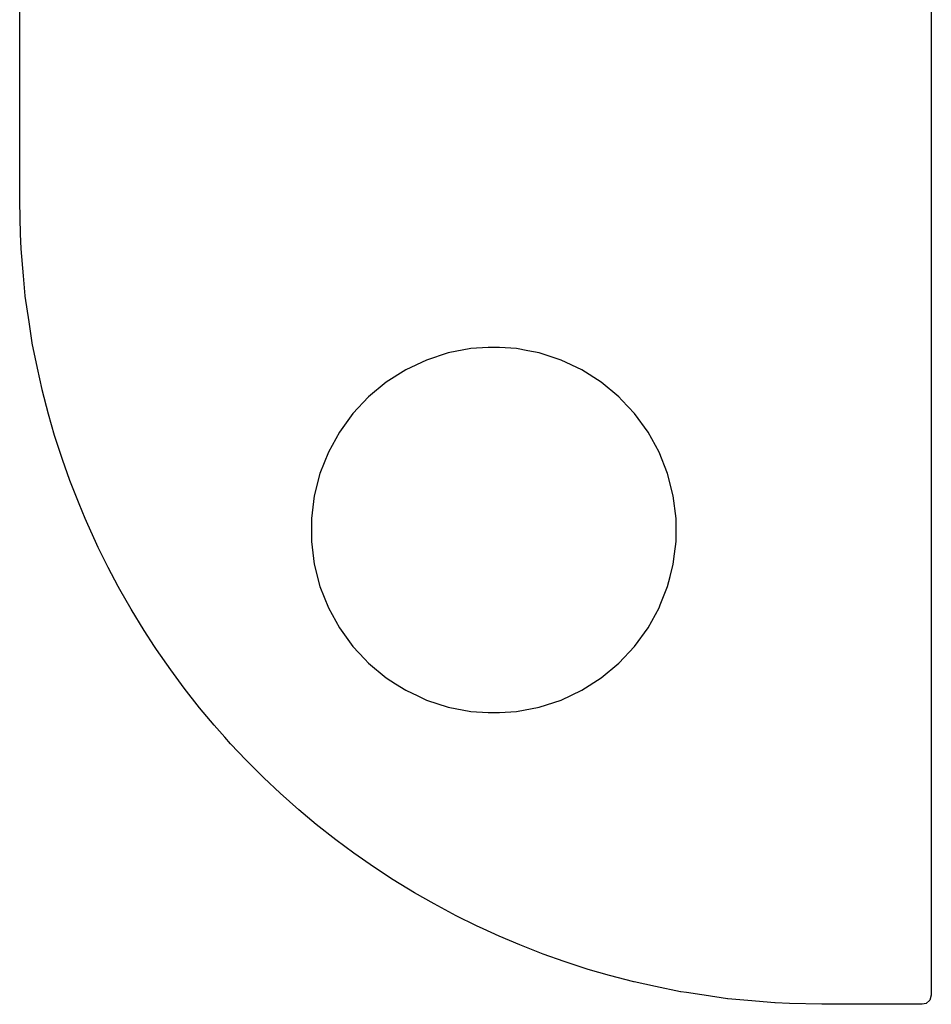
# Model space of a CAD drawing. Extents: x 0.4 to 10.6, y -8.1 to -0.4.
# Tile 4 of 25: x 4.35 to 4.843, y -3.445 to -2.914. Entities that reach past the tile are written whole.
import ezdxf

# ---------------------------------------------------------------- set-up
doc = ezdxf.new("R2010")
doc.units = 0
doc.header["$MEASUREMENT"] = 0
doc.layers.add('BLACK', color=7, linetype='CONTINUOUS')

msp = doc.modelspace()

# ---------------------------------------------------------------- linework, layer by layer
at = {"layer": 'BLACK', "linetype": 'CONTINUOUS'}
for p, q in [((4.8425, -2.75715), (4.8425, -3.43998)), ((4.35041, -3.01179), (4.35041, -2.87402)), ((4.35041, -3.01181), (4.35041, -3.01179)), ((4.35093, -3.02941), (4.35041, -3.01181)), ((4.35116, -3.03707), (4.35093, -3.02941)), ((4.35117, -3.03721), (4.35116, -3.03707)), ((4.35245, -3.05185), (4.35117, -3.03721)), ((4.35343, -3.06264), (4.35245, -3.05185)), ((4.35344, -3.06277), (4.35343, -3.06264)), ((4.35548, -3.07669), (4.35344, -3.06277)), ((4.35721, -3.08804), (4.35548, -3.07669)), ((4.35723, -3.08816), (4.35721, -3.08804)), ((4.36002, -3.10167), (4.35723, -3.08816)), ((4.59394, -3.09111), (4.58177, -3.09344)), ((4.60321, -3.09053), (4.59394, -3.09111)), ((4.59394, -3.09111), (4.59394, -3.09111)), ((4.60939, -3.09053), (4.60321, -3.09053)), ((4.60321, -3.09053), (4.60321, -3.09053)), ((4.61866, -3.09111), (4.60939, -3.09053)), ((4.60939, -3.09053), (4.60939, -3.09053)), ((4.62475, -3.09228), (4.61866, -3.09111)), ((4.61866, -3.09111), (4.61866, -3.09111)), ((4.58177, -3.09344), (4.56999, -3.09726)), ((4.63083, -3.09344), (4.62475, -3.09228)), ((4.64261, -3.09726), (4.63083, -3.09344)), ((4.63083, -3.09344), (4.63083, -3.09344)), ((4.63083, -3.09344), (4.63083, -3.09344)), ((4.36249, -3.11316), (4.36002, -3.10167)), ((4.56999, -3.09726), (4.55878, -3.10254)), ((4.56999, -3.09726), (4.56999, -3.09726)), ((4.65382, -3.10254), (4.64261, -3.09726)), ((4.64261, -3.09726), (4.64261, -3.09726)), ((4.55878, -3.10254), (4.54832, -3.10918)), ((4.55878, -3.10254), (4.55878, -3.10254)), ((4.66428, -3.10918), (4.65382, -3.10254)), ((4.65382, -3.10254), (4.65382, -3.10254)), ((4.54832, -3.10918), (4.53878, -3.11707)), ((4.54832, -3.10918), (4.54832, -3.10918)), ((4.67382, -3.11707), (4.66428, -3.10918)), ((4.66428, -3.10918), (4.66428, -3.10918)), ((4.36251, -3.11327), (4.36249, -3.11316)), ((4.36605, -3.12646), (4.36251, -3.11327)), ((4.53878, -3.11707), (4.5303, -3.1261)), ((4.53878, -3.11707), (4.53878, -3.11707)), ((4.67553, -3.11889), (4.67382, -3.11707)), ((4.67382, -3.11707), (4.67382, -3.11707)), ((4.67382, -3.11707), (4.67382, -3.11707)), ((4.6823, -3.1261), (4.67553, -3.11889)), ((4.36924, -3.13792), (4.36605, -3.12646)), ((4.5303, -3.1261), (4.52302, -3.13612)), ((4.5303, -3.1261), (4.5303, -3.1261)), ((4.68958, -3.13612), (4.6823, -3.1261)), ((4.6823, -3.1261), (4.6823, -3.1261)), ((4.36928, -3.13803), (4.36924, -3.13792)), ((4.37354, -3.15091), (4.36928, -3.13803)), ((4.52302, -3.13612), (4.51705, -3.14698)), ((4.52302, -3.13612), (4.52302, -3.13612)), ((4.69555, -3.14698), (4.68958, -3.13612)), ((4.68958, -3.13612), (4.68958, -3.13612)), ((4.68958, -3.13612), (4.68958, -3.13612)), ((4.51705, -3.14698), (4.51249, -3.15849)), ((4.51705, -3.14698), (4.51705, -3.14698)), ((4.70011, -3.15849), (4.69555, -3.14698)), ((4.69555, -3.14698), (4.69555, -3.14698)), ((4.69555, -3.14698), (4.69555, -3.14698)), ((4.69555, -3.14698), (4.69555, -3.14698)), ((4.37745, -3.16224), (4.37354, -3.15091)), ((4.51249, -3.1585), (4.50941, -3.17049)), ((4.51249, -3.15849), (4.51249, -3.1585)), ((4.70011, -3.1585), (4.70011, -3.15849)), ((4.70319, -3.17049), (4.70011, -3.1585)), ((4.37749, -3.16234), (4.37745, -3.16224)), ((4.38137, -3.17212), (4.37749, -3.16234)), ((4.50941, -3.17049), (4.50785, -3.18278)), ((4.50941, -3.17049), (4.50941, -3.17049)), ((4.70474, -3.18278), (4.70319, -3.17049)), ((4.70319, -3.17049), (4.70319, -3.17049)), ((4.38248, -3.17489), (4.38137, -3.17212)), ((4.38574, -3.18278), (4.38248, -3.17489)), ((4.38711, -3.18608), (4.38574, -3.18278)), ((4.39135, -3.19517), (4.38711, -3.18608)), ((4.50785, -3.18278), (4.50785, -3.19517)), ((4.70474, -3.19517), (4.70474, -3.18278)), ((4.70474, -3.18278), (4.70474, -3.18278)), ((4.39282, -3.19833), (4.39135, -3.19517)), ((4.50785, -3.19517), (4.50941, -3.20746)), ((4.70389, -3.2019), (4.70474, -3.19517)), ((4.70474, -3.19517), (4.70474, -3.19517)), ((4.39814, -3.20925), (4.39282, -3.19833)), ((4.70319, -3.20746), (4.70389, -3.2019)), ((4.50941, -3.20746), (4.50941, -3.20746)), ((4.50941, -3.20746), (4.51249, -3.21946)), ((4.70152, -3.21396), (4.70319, -3.20746)), ((4.40364, -3.21946), (4.39814, -3.20925)), ((4.70011, -3.21946), (4.70152, -3.21396)), ((4.40454, -3.22112), (4.40364, -3.21946)), ((4.41052, -3.23173), (4.40454, -3.22112)), ((4.51249, -3.21946), (4.51249, -3.21946)), ((4.51249, -3.21946), (4.51705, -3.23097)), ((4.69621, -3.22931), (4.70011, -3.21946)), ((4.70011, -3.21946), (4.70011, -3.21946)), ((4.69555, -3.23098), (4.69621, -3.22931)), ((4.41759, -3.24319), (4.41052, -3.23173)), ((4.51705, -3.23097), (4.51705, -3.23097)), ((4.51705, -3.23097), (4.51705, -3.23097)), ((4.51705, -3.23097), (4.51705, -3.23098)), ((4.51705, -3.23098), (4.52302, -3.24183)), ((4.68958, -3.24183), (4.69555, -3.23098)), ((4.42319, -3.25185), (4.41759, -3.24319)), ((4.52302, -3.24183), (4.52302, -3.24183)), ((4.52302, -3.24183), (4.52302, -3.24183)), ((4.52302, -3.24183), (4.5303, -3.25185)), ((4.6823, -3.25185), (4.68958, -3.24183)), ((4.42421, -3.25343), (4.42319, -3.25185)), ((4.43193, -3.26445), (4.42421, -3.25343)), ((4.5303, -3.25185), (4.5303, -3.25185)), ((4.5303, -3.25185), (4.53668, -3.25865)), ((4.67382, -3.26088), (4.6823, -3.25185)), ((4.53668, -3.25865), (4.53878, -3.26088)), ((4.53878, -3.26088), (4.53878, -3.26088)), ((4.53878, -3.26088), (4.54832, -3.26878)), ((4.66428, -3.26878), (4.67382, -3.26088)), ((4.43916, -3.27428), (4.43193, -3.26445)), ((4.54832, -3.26878), (4.54832, -3.26878)), ((4.54832, -3.26878), (4.55319, -3.27187)), ((4.55319, -3.27187), (4.55878, -3.27541)), ((4.65382, -3.27541), (4.66428, -3.26878)), ((4.4475, -3.28482), (4.43916, -3.27428)), ((4.55878, -3.27541), (4.56532, -3.27849)), ((4.64261, -3.28069), (4.65382, -3.27541)), ((4.56532, -3.27849), (4.56999, -3.28069)), ((4.56999, -3.28069), (4.56999, -3.28069)), ((4.56999, -3.28069), (4.56999, -3.28069)), ((4.56999, -3.28069), (4.58177, -3.28452)), ((4.63083, -3.28452), (4.64261, -3.28069)), ((4.45532, -3.29421), (4.4475, -3.28482)), ((4.58177, -3.28452), (4.59394, -3.28684)), ((4.59394, -3.28684), (4.59394, -3.28684)), ((4.59394, -3.28684), (4.59394, -3.28684)), ((4.59394, -3.28684), (4.60321, -3.28742)), ((4.60321, -3.28742), (4.60321, -3.28742)), ((4.60321, -3.28742), (4.60939, -3.28742)), ((4.60939, -3.28742), (4.61866, -3.28684)), ((4.61866, -3.28684), (4.63083, -3.28452)), ((4.61866, -3.28684), (4.61866, -3.28684)), ((4.61866, -3.28684), (4.61866, -3.28684)), ((4.46109, -3.30069), (4.45532, -3.29421)), ((4.46425, -3.30424), (4.46109, -3.30069)), ((4.47263, -3.31315), (4.46425, -3.30424)), ((4.48213, -3.32264), (4.47263, -3.31315)), ((4.49103, -3.33102), (4.48213, -3.32264)), ((4.50106, -3.33995), (4.49103, -3.33102)), ((4.51045, -3.34778), (4.50106, -3.33995)), ((4.52099, -3.35611), (4.51045, -3.34778)), ((4.53083, -3.36335), (4.52099, -3.35611)), ((4.54185, -3.37106), (4.53083, -3.36335)), ((4.55209, -3.37769), (4.54185, -3.37106)), ((4.56355, -3.38475), (4.55209, -3.37769)), ((4.57416, -3.39074), (4.56355, -3.38475)), ((4.58603, -3.39714), (4.57416, -3.39074)), ((4.59695, -3.40245), (4.58603, -3.39714)), ((4.60064, -3.40418), (4.59695, -3.40245)), ((4.6092, -3.40817), (4.60064, -3.40418)), ((4.62038, -3.4128), (4.6092, -3.40817)), ((4.63293, -3.41778), (4.62038, -3.4128)), ((4.63304, -3.41782), (4.63293, -3.41778)), ((4.64437, -3.42173), (4.63304, -3.41782)), ((4.65724, -3.426), (4.64437, -3.42173)), ((4.65736, -3.42603), (4.65724, -3.426)), ((4.66881, -3.42923), (4.65736, -3.42603)), ((4.682, -3.43276), (4.66881, -3.42923)), ((4.68212, -3.43279), (4.682, -3.43276)), ((4.69361, -3.43526), (4.68212, -3.43279)), ((4.70712, -3.43805), (4.69361, -3.43526)), ((4.70724, -3.43807), (4.70712, -3.43805)), ((4.71043, -3.43855), (4.70724, -3.43807)), ((4.71859, -3.4398), (4.71043, -3.43855)), ((4.71985, -3.43998), (4.71859, -3.4398)), ((4.7325, -3.44183), (4.71985, -3.43998)), ((4.73263, -3.44185), (4.7325, -3.44183)), ((4.74344, -3.44283), (4.73263, -3.44185)), ((4.8425, -3.43998), (4.84173, -3.44262)), ((4.75807, -3.44411), (4.74344, -3.44283)), ((4.75821, -3.44412), (4.75807, -3.44411)), ((4.7659, -3.44435), (4.75821, -3.44412)), ((4.78346, -3.44486), (4.7659, -3.44435)), ((4.83762, -3.44486), (4.78346, -3.44486)), ((4.83965, -3.44442), (4.83762, -3.44486)), ((4.84173, -3.44262), (4.83965, -3.44442))]:
    msp.add_line(p, q, dxfattribs=at)

doc.saveas('drawing.dxf')
